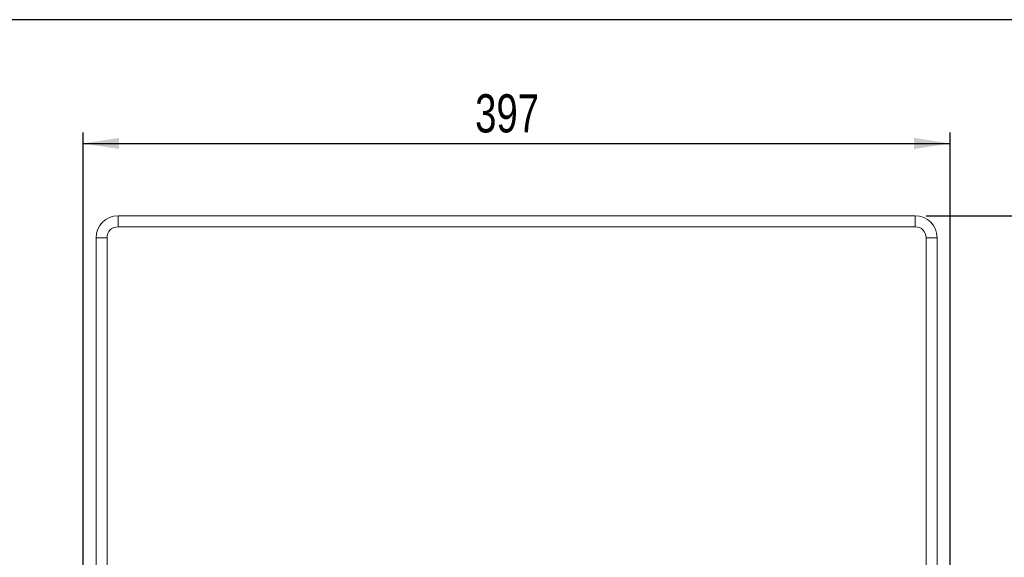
# Model space of a CAD drawing. Header units: millimetres. Extents: x 0 to 420, y 0 to 297.
# Tile 11 of 13: x 142 to 232, y 238 to 287. Entities that reach past the tile are written whole.
import ezdxf

# ---------------------------------------------------------------- set-up
doc = ezdxf.new("R2010")
doc.units = ezdxf.units.MM
doc.layers.add('0COTES', color=5, linetype='Continuous')
doc.styles.add('SLDTEXTSTYLE0', font='TXT', dxfattribs={"width": 0.75})
doc.dimstyles.new('SLDDIMSTYLE0', dxfattribs={"dimtxt": 3.5, "dimasz": 3.302, "dimexe": 0, "dimexo": 0.0625, "dimgap": 0.875, "dimtad": 1, "dimdec": 0, "dimlfac": 5, "dimrnd": 1e-09, "dimzin": 12, "dimdsep": 46, "dimtxsty": 'SLDTEXTSTYLE0', "dimsah": 1, "dimcen": 0.09, "dimadec": 0, "dimazin": 3, "dimtfac": 1, "dimtdec": 0, "dimtofl": 0, "dimtmove": 0, "dimatfit": 3, "dimfxl": 0, "dimfrac": 2, "dimtolj": 1, "dimtzin": 12, "dimarcsym": 0})

# ---------------------------------------------------------------- blocks, each defined once
blk = doc.blocks.new('_D')
at = {"layer": '0COTES'}
for p, q in [((225.067, 269.019), (242.032, 269.019)), ((241.032, 169.019), (241.032, 269.019)), ((225.067, 169.019), (242.032, 169.019))]:
    blk.add_line(p, q, dxfattribs=at)
for points in [[(241.032, 269.019), (240.524, 265.717), (241.54, 265.717)], [(241.032, 169.019), (241.54, 172.321), (240.524, 172.321)]]:
    blk.add_solid(points, dxfattribs=at)
at = {"layer": '0COTES', "insert": (236.521, 229.893), "char_height": 3.5, "attachment_point": 1, "rotation": 90, "style": 'SLDTEXTSTYLE0'}
blk.add_mtext('500', dxfattribs=at)
blk = doc.blocks.new('_D_3')
at = {"layer": '0COTES'}
for p, q in [((147.867, 220.449), (147.867, 276.654)), ((227.267, 220.449), (227.267, 276.654)), ((147.867, 275.654), (227.267, 275.654))]:
    blk.add_line(p, q, dxfattribs=at)
for points in [[(147.867, 275.654), (151.169, 275.146), (151.169, 276.162)], [(227.267, 275.654), (223.965, 276.162), (223.965, 275.146)]]:
    blk.add_solid(points, dxfattribs=at)
at = {"layer": '0COTES', "insert": (183.765, 280.166), "char_height": 3.5, "attachment_point": 1, "style": 'SLDTEXTSTYLE0'}
blk.add_mtext('397', dxfattribs=at)

msp = doc.modelspace()

# ---------------------------------------------------------------- linework, layer by layer
at = {"color": 7, "linetype": 'Continuous', "lineweight": 18}
for p, q in [((151.067, 268.019), (151.067, 269.019)), ((224.067, 269.019), (151.067, 269.019)), ((224.067, 268.019), (224.067, 269.019)), ((224.067, 268.019), (151.067, 268.019)), ((150.067, 267.019), (149.067, 267.019)), ((149.067, 171.019), (149.067, 267.019)), ((150.067, 229.659), (150.067, 267.019)), ((225.067, 267.019), (226.067, 267.019)), ((225.067, 267.019), (225.067, 229.659)), ((226.067, 267.019), (226.067, 171.019))]:
    msp.add_line(p, q, dxfattribs=at)
for centre, radius, start, end in [((151.067, 267.019), 2, 90, 180), ((224.067, 267.019), 2, 0, 90), ((151.067, 267.019), 1, 90, 180), ((224.067, 267.019), 1, 0, 90)]:
    msp.add_arc(centre, radius, start, end, dxfattribs=at)
at = {"layer": '0COTES', "color": 7}
msp.add_line((410.079, 287), (10, 287), dxfattribs=at)

# ---------------------------------------------------------------- dimensions: what is measured, and where the dimension line sits
at = {"layer": '0COTES'}
dim = msp.add_linear_dim(base=(227.267, 275.654), p1=(147.867, 219.449), p2=(227.267, 219.449), dimstyle='SLDDIMSTYLE0', dxfattribs=at)
dim.commit()
dim.dimension.update_dxf_attribs({"geometry": '_D_3', "text_midpoint": (187.644, 275.654), "dimtype": 160})
dim = msp.add_linear_dim(base=(241.032, 269.019), p1=(224.067, 169.019), p2=(224.067, 269.019), angle=90, dimstyle='SLDDIMSTYLE0', dxfattribs=at)
dim.commit()
dim.dimension.update_dxf_attribs({"geometry": '_D', "text_midpoint": (241.032, 233.773), "dimtype": 160})

doc.saveas('drawing.dxf')
